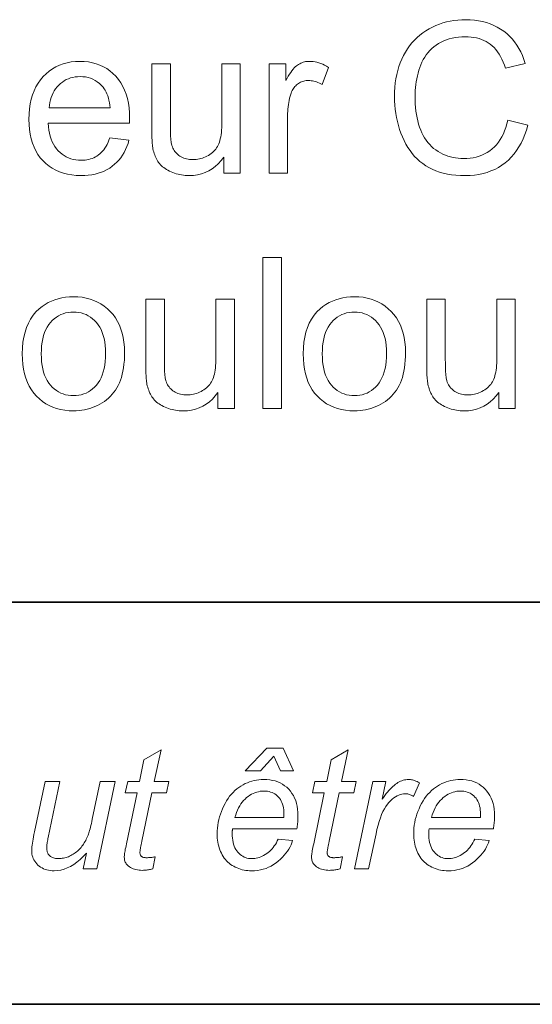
# Model space of a CAD drawing. Extents: x 10 to 410, y 10 to 287.
# Tile 8 of 20: x 334 to 342, y 10 to 26. Entities that reach past the tile are written whole.
import ezdxf

# ---------------------------------------------------------------- set-up
doc = ezdxf.new("R2010")
doc.units = 0

msp = doc.modelspace()

# ---------------------------------------------------------------- linework, layer by layer
at = {"color": 7, "lineweight": 35}
for p, q in [((409.96, 16.669), (269.696, 16.669)), ((365.393, 16.669), (269.696, 16.669)), ((10, 10), (410, 10))]:
    msp.add_line(p, q, dxfattribs=at)
at = {"color": 7, "lineweight": 13}
for points in [[(341.888, 24.657), (342.219, 24.573), (342.197, 24.494), (342.171, 24.418), (342.142, 24.346), (342.109, 24.278), (342.073, 24.214), (342.034, 24.154), (341.992, 24.097), (341.946, 24.045), (341.897, 23.996), (341.845, 23.952), (341.789, 23.911), (341.732, 23.875), (341.672, 23.842), (341.609, 23.815), (341.544, 23.791), (341.477, 23.772), (341.407, 23.757), (341.335, 23.746), (341.261, 23.74), (341.184, 23.738), (341.105, 23.739), (341.028, 23.744), (340.955, 23.752), (340.885, 23.764), (340.817, 23.779), (340.753, 23.797), (340.692, 23.818), (340.634, 23.843), (340.579, 23.871), (340.526, 23.902), (340.477, 23.937), (340.43, 23.974), (340.385, 24.014), (340.343, 24.057), (340.303, 24.104), (340.266, 24.153), (340.231, 24.205), (340.199, 24.26), (340.169, 24.318), (340.141, 24.379), (340.116, 24.442), (340.093, 24.505), (340.074, 24.57), (340.056, 24.636), (340.042, 24.702), (340.03, 24.77), (340.021, 24.838), (340.014, 24.908), (340.01, 24.978), (340.009, 25.049), (340.01, 25.126), (340.015, 25.201), (340.022, 25.274), (340.033, 25.345), (340.046, 25.415), (340.063, 25.482), (340.082, 25.547), (340.104, 25.61), (340.13, 25.671), (340.158, 25.73), (340.189, 25.787), (340.223, 25.841), (340.259, 25.892), (340.298, 25.94), (340.339, 25.986), (340.383, 26.029), (340.429, 26.069), (340.478, 26.106), (340.529, 26.14), (340.583, 26.172), (340.638, 26.201), (340.695, 26.226), (340.753, 26.249), (340.812, 26.268), (340.872, 26.285), (340.933, 26.299), (340.995, 26.309), (341.059, 26.317), (341.123, 26.321), (341.189, 26.323), (341.263, 26.321), (341.334, 26.315), (341.403, 26.306), (341.47, 26.292), (341.534, 26.275), (341.596, 26.254), (341.656, 26.229), (341.713, 26.201), (341.768, 26.168), (341.82, 26.132), (341.87, 26.092), (341.916, 26.049), (341.959, 26.003), (342, 25.954), (342.037, 25.902), (342.071, 25.847), (342.102, 25.788), (342.13, 25.727), (342.155, 25.662), (342.176, 25.595), (341.851, 25.518), (341.832, 25.571), (341.813, 25.621), (341.791, 25.668), (341.768, 25.712), (341.744, 25.754), (341.718, 25.792), (341.69, 25.827), (341.661, 25.86), (341.631, 25.889), (341.598, 25.915), (341.564, 25.939), (341.529, 25.96), (341.491, 25.979), (341.452, 25.995), (341.411, 26.009), (341.369, 26.02), (341.325, 26.029), (341.279, 26.035), (341.231, 26.039), (341.182, 26.04), (341.125, 26.038), (341.071, 26.034), (341.018, 26.027), (340.967, 26.018), (340.918, 26.005), (340.87, 25.99), (340.825, 25.972), (340.782, 25.951), (340.74, 25.928), (340.7, 25.902), (340.663, 25.873), (340.628, 25.843), (340.595, 25.81), (340.564, 25.776), (340.536, 25.74), (340.51, 25.702), (340.486, 25.662), (340.464, 25.62), (340.445, 25.576), (340.428, 25.531), (340.413, 25.484), (340.4, 25.437), (340.388, 25.39), (340.378, 25.342), (340.37, 25.294), (340.362, 25.246), (340.357, 25.198), (340.353, 25.149), (340.351, 25.1), (340.35, 25.051), (340.351, 24.988), (340.354, 24.926), (340.358, 24.867), (340.365, 24.809), (340.373, 24.752), (340.383, 24.697), (340.395, 24.644), (340.409, 24.592), (340.425, 24.542), (340.443, 24.494), (340.462, 24.447), (340.484, 24.404), (340.508, 24.362), (340.534, 24.323), (340.562, 24.286), (340.592, 24.252), (340.624, 24.22), (340.658, 24.19), (340.694, 24.163), (340.732, 24.138), (340.771, 24.116), (340.812, 24.096), (340.853, 24.078), (340.894, 24.063), (340.936, 24.05), (340.979, 24.039), (341.022, 24.031), (341.066, 24.025), (341.111, 24.022), (341.157, 24.021), (341.211, 24.022), (341.264, 24.027), (341.316, 24.035), (341.365, 24.046), (341.413, 24.061), (341.459, 24.078), (341.504, 24.099), (341.547, 24.123), (341.588, 24.15), (341.627, 24.181), (341.665, 24.215), (341.699, 24.251), (341.732, 24.291), (341.761, 24.334), (341.789, 24.38), (341.814, 24.429), (341.836, 24.481), (341.856, 24.537), (341.873, 24.595)], [(335.287, 24.363), (335.604, 24.324), (335.588, 24.27), (335.569, 24.218), (335.547, 24.169), (335.524, 24.122), (335.497, 24.077), (335.468, 24.035), (335.436, 23.996), (335.402, 23.959), (335.365, 23.925), (335.326, 23.893), (335.284, 23.864), (335.24, 23.837), (335.194, 23.814), (335.146, 23.795), (335.095, 23.778), (335.042, 23.764), (334.987, 23.753), (334.929, 23.745), (334.87, 23.741), (334.808, 23.739), (334.73, 23.742), (334.655, 23.749), (334.584, 23.761), (334.516, 23.778), (334.451, 23.8), (334.39, 23.827), (334.332, 23.859), (334.277, 23.896), (334.226, 23.937), (334.178, 23.984), (334.133, 24.035), (334.094, 24.09), (334.059, 24.149), (334.029, 24.211), (334.003, 24.278), (333.982, 24.349), (333.966, 24.423), (333.954, 24.502), (333.947, 24.584), (333.945, 24.67), (333.947, 24.76), (333.954, 24.845), (333.966, 24.926), (333.982, 25.003), (334.004, 25.076), (334.029, 25.145), (334.06, 25.21), (334.095, 25.271), (334.135, 25.327), (334.18, 25.38), (334.229, 25.428), (334.28, 25.471), (334.334, 25.509), (334.391, 25.541), (334.45, 25.569), (334.513, 25.592), (334.578, 25.609), (334.646, 25.622), (334.717, 25.63), (334.791, 25.632), (334.862, 25.63), (334.931, 25.622), (334.997, 25.61), (335.06, 25.593), (335.121, 25.57), (335.179, 25.543), (335.234, 25.511), (335.287, 25.474), (335.337, 25.432), (335.384, 25.385), (335.428, 25.333), (335.467, 25.278), (335.501, 25.218), (335.531, 25.155), (335.557, 25.087), (335.577, 25.016), (335.594, 24.94), (335.605, 24.86), (335.612, 24.777), (335.614, 24.689), (335.614, 24.683), (335.614, 24.677), (335.614, 24.67), (335.614, 24.663), (335.614, 24.655), (335.614, 24.647), (335.613, 24.638), (335.613, 24.628), (335.613, 24.618), (335.613, 24.607), (334.262, 24.607), (334.267, 24.549), (334.274, 24.493), (334.284, 24.441), (334.297, 24.391), (334.313, 24.344), (334.331, 24.3), (334.352, 24.258), (334.375, 24.219), (334.402, 24.183), (334.431, 24.15), (334.462, 24.12), (334.494, 24.093), (334.529, 24.069), (334.564, 24.049), (334.601, 24.031), (334.64, 24.017), (334.68, 24.006), (334.722, 23.998), (334.765, 23.993), (334.809, 23.992), (334.843, 23.993), (334.875, 23.995), (334.906, 24), (334.936, 24.006), (334.966, 24.014), (334.994, 24.024), (335.021, 24.035), (335.048, 24.048), (335.073, 24.063), (335.098, 24.08), (335.121, 24.099), (335.143, 24.12), (335.165, 24.143), (335.185, 24.168), (335.205, 24.195), (335.223, 24.225), (335.24, 24.256), (335.257, 24.29), (335.272, 24.326)], [(337.928, 23.78), (337.928, 25.591), (338.205, 25.591), (338.205, 25.317), (338.226, 25.354), (338.246, 25.389), (338.267, 25.42), (338.287, 25.45), (338.306, 25.477), (338.326, 25.501), (338.345, 25.522), (338.363, 25.541), (338.382, 25.557), (338.4, 25.571), (338.418, 25.582), (338.436, 25.593), (338.455, 25.602), (338.474, 25.61), (338.494, 25.617), (338.514, 25.622), (338.534, 25.627), (338.555, 25.63), (338.576, 25.632), (338.597, 25.632), (338.628, 25.631), (338.659, 25.628), (338.69, 25.623), (338.722, 25.616), (338.753, 25.607), (338.785, 25.597), (338.817, 25.584), (338.848, 25.569), (338.88, 25.552), (338.912, 25.533), (338.807, 25.248), (338.784, 25.261), (338.762, 25.272), (338.739, 25.282), (338.717, 25.291), (338.694, 25.298), (338.672, 25.304), (338.649, 25.309), (338.627, 25.312), (338.604, 25.314), (338.582, 25.315), (338.562, 25.314), (338.542, 25.313), (338.523, 25.31), (338.504, 25.305), (338.486, 25.3), (338.468, 25.293), (338.451, 25.285), (338.434, 25.276), (338.417, 25.266), (338.401, 25.254), (338.385, 25.242), (338.371, 25.228), (338.357, 25.214), (338.344, 25.199), (338.332, 25.182), (338.321, 25.165), (338.311, 25.147), (338.302, 25.128), (338.294, 25.107), (338.286, 25.086), (338.277, 25.053), (338.268, 25.02), (338.26, 24.985), (338.254, 24.951), (338.248, 24.915), (338.244, 24.879), (338.24, 24.842), (338.237, 24.805), (338.236, 24.767), (338.235, 24.728), (338.235, 23.78)], [(337.176, 23.78), (337.176, 24.046), (337.133, 23.988), (337.086, 23.936), (337.036, 23.89), (336.983, 23.85), (336.927, 23.816), (336.868, 23.788), (336.806, 23.767), (336.741, 23.752), (336.673, 23.742), (336.602, 23.739), (336.57, 23.74), (336.538, 23.742), (336.507, 23.745), (336.477, 23.749), (336.447, 23.755), (336.417, 23.761), (336.388, 23.769), (336.359, 23.779), (336.33, 23.789), (336.302, 23.801), (336.275, 23.813), (336.25, 23.826), (336.225, 23.84), (336.203, 23.855), (336.181, 23.87), (336.161, 23.886), (336.143, 23.902), (336.126, 23.919), (336.11, 23.937), (336.096, 23.955), (336.083, 23.974), (336.071, 23.994), (336.059, 24.015), (336.049, 24.036), (336.039, 24.058), (336.03, 24.082), (336.021, 24.106), (336.014, 24.13), (336.007, 24.156), (336.001, 24.183), (335.998, 24.202), (335.995, 24.223), (335.992, 24.246), (335.989, 24.272), (335.987, 24.299), (335.986, 24.329), (335.984, 24.361), (335.983, 24.395), (335.983, 24.431), (335.983, 24.469), (335.983, 25.591), (336.29, 25.591), (336.29, 24.587), (336.29, 24.54), (336.29, 24.497), (336.291, 24.457), (336.293, 24.42), (336.294, 24.386), (336.296, 24.355), (336.299, 24.327), (336.302, 24.303), (336.305, 24.281), (336.308, 24.263), (336.315, 24.239), (336.323, 24.216), (336.332, 24.195), (336.342, 24.174), (336.354, 24.155), (336.366, 24.136), (336.381, 24.119), (336.396, 24.102), (336.413, 24.087), (336.431, 24.073), (336.45, 24.06), (336.47, 24.048), (336.491, 24.037), (336.513, 24.028), (336.536, 24.021), (336.56, 24.015), (336.584, 24.01), (336.61, 24.006), (336.636, 24.004), (336.663, 24.004), (336.69, 24.004), (336.718, 24.006), (336.744, 24.01), (336.771, 24.015), (336.797, 24.021), (336.823, 24.029), (336.848, 24.038), (336.873, 24.049), (336.898, 24.061), (336.922, 24.074), (336.946, 24.089), (336.968, 24.105), (336.989, 24.121), (337.008, 24.139), (337.026, 24.158), (337.042, 24.178), (337.057, 24.199), (337.071, 24.22), (337.083, 24.243), (337.094, 24.267), (337.103, 24.293), (337.112, 24.32), (337.119, 24.35), (337.126, 24.382), (337.131, 24.416), (337.136, 24.453), (337.139, 24.492), (337.142, 24.533), (337.143, 24.576), (337.144, 24.621), (337.144, 25.591), (337.451, 25.591), (337.451, 23.78)], [(334.279, 24.86), (335.29, 24.86), (335.285, 24.904), (335.279, 24.947), (335.271, 24.986), (335.262, 25.024), (335.251, 25.06), (335.239, 25.093), (335.225, 25.124), (335.209, 25.152), (335.193, 25.178), (335.174, 25.202), (335.144, 25.236), (335.112, 25.266), (335.078, 25.293), (335.043, 25.316), (335.006, 25.335), (334.967, 25.351), (334.926, 25.364), (334.884, 25.373), (334.84, 25.378), (334.794, 25.38), (334.752, 25.378), (334.712, 25.374), (334.673, 25.367), (334.636, 25.357), (334.599, 25.344), (334.564, 25.329), (334.531, 25.31), (334.499, 25.289), (334.468, 25.265), (334.438, 25.238), (334.411, 25.209), (334.386, 25.178), (334.364, 25.145), (334.344, 25.11), (334.327, 25.073), (334.312, 25.034), (334.3, 24.993), (334.29, 24.951), (334.283, 24.906)], [(337.826, 19.878), (337.826, 22.378), (338.133, 22.378), (338.133, 19.878)], [(333.834, 20.784), (333.837, 20.882), (333.845, 20.975), (333.859, 21.062), (333.879, 21.145), (333.904, 21.222), (333.935, 21.294), (333.971, 21.36), (334.013, 21.422), (334.06, 21.478), (334.114, 21.529), (334.161, 21.567), (334.211, 21.602), (334.263, 21.632), (334.317, 21.658), (334.373, 21.68), (334.431, 21.698), (334.491, 21.712), (334.553, 21.722), (334.617, 21.728), (334.683, 21.73), (334.757, 21.728), (334.827, 21.721), (334.895, 21.708), (334.96, 21.691), (335.023, 21.669), (335.082, 21.642), (335.139, 21.61), (335.193, 21.574), (335.245, 21.532), (335.294, 21.486), (335.339, 21.435), (335.379, 21.38), (335.415, 21.322), (335.445, 21.26), (335.471, 21.194), (335.493, 21.125), (335.509, 21.052), (335.521, 20.975), (335.528, 20.894), (335.531, 20.81), (335.53, 20.741), (335.527, 20.676), (335.521, 20.613), (335.514, 20.554), (335.504, 20.497), (335.493, 20.444), (335.479, 20.393), (335.464, 20.346), (335.446, 20.301), (335.426, 20.26), (335.404, 20.22), (335.38, 20.183), (335.354, 20.147), (335.327, 20.114), (335.297, 20.082), (335.266, 20.051), (335.232, 20.023), (335.197, 19.996), (335.16, 19.971), (335.121, 19.948), (335.08, 19.927), (335.039, 19.908), (334.997, 19.892), (334.954, 19.877), (334.911, 19.865), (334.867, 19.855), (334.822, 19.847), (334.777, 19.842), (334.73, 19.839), (334.683, 19.837), (334.609, 19.84), (334.537, 19.847), (334.468, 19.859), (334.402, 19.877), (334.339, 19.898), (334.279, 19.925), (334.222, 19.957), (334.168, 19.994), (334.117, 20.035), (334.068, 20.081), (334.024, 20.132), (333.984, 20.187), (333.949, 20.247), (333.918, 20.311), (333.893, 20.379), (333.871, 20.451), (333.855, 20.528), (333.843, 20.609), (333.836, 20.694)], [(338.495, 20.784), (338.497, 20.882), (338.506, 20.975), (338.52, 21.062), (338.539, 21.145), (338.564, 21.222), (338.595, 21.294), (338.632, 21.36), (338.674, 21.422), (338.721, 21.478), (338.774, 21.529), (338.822, 21.567), (338.872, 21.602), (338.924, 21.632), (338.978, 21.658), (339.033, 21.68), (339.091, 21.698), (339.151, 21.712), (339.214, 21.722), (339.278, 21.728), (339.344, 21.73), (339.417, 21.728), (339.488, 21.721), (339.556, 21.708), (339.621, 21.691), (339.683, 21.669), (339.743, 21.642), (339.8, 21.61), (339.854, 21.574), (339.906, 21.532), (339.954, 21.486), (339.999, 21.435), (340.04, 21.38), (340.075, 21.322), (340.106, 21.26), (340.132, 21.194), (340.153, 21.125), (340.17, 21.052), (340.182, 20.975), (340.189, 20.894), (340.191, 20.81), (340.19, 20.741), (340.187, 20.676), (340.182, 20.613), (340.175, 20.554), (340.165, 20.497), (340.154, 20.444), (340.14, 20.393), (340.124, 20.346), (340.106, 20.301), (340.086, 20.26), (340.065, 20.22), (340.041, 20.183), (340.015, 20.147), (339.987, 20.114), (339.958, 20.082), (339.926, 20.051), (339.893, 20.023), (339.858, 19.996), (339.82, 19.971), (339.781, 19.948), (339.741, 19.927), (339.7, 19.908), (339.658, 19.892), (339.615, 19.877), (339.572, 19.865), (339.528, 19.855), (339.483, 19.847), (339.437, 19.842), (339.391, 19.839), (339.344, 19.837), (339.269, 19.84), (339.198, 19.847), (339.129, 19.859), (339.063, 19.877), (339, 19.898), (338.94, 19.925), (338.883, 19.957), (338.829, 19.994), (338.777, 20.035), (338.729, 20.081), (338.684, 20.132), (338.645, 20.187), (338.609, 20.247), (338.579, 20.311), (338.553, 20.379), (338.532, 20.451), (338.516, 20.528), (338.504, 20.609), (338.497, 20.694)], [(337.077, 19.878), (337.077, 20.144), (337.034, 20.086), (336.987, 20.034), (336.937, 19.988), (336.884, 19.948), (336.828, 19.914), (336.769, 19.887), (336.707, 19.865), (336.642, 19.85), (336.574, 19.841), (336.503, 19.837), (336.471, 19.838), (336.439, 19.84), (336.408, 19.843), (336.378, 19.847), (336.348, 19.853), (336.318, 19.86), (336.289, 19.868), (336.26, 19.877), (336.231, 19.887), (336.203, 19.899), (336.176, 19.911), (336.151, 19.925), (336.127, 19.939), (336.104, 19.953), (336.082, 19.968), (336.062, 19.984), (336.044, 20), (336.027, 20.017), (336.011, 20.035), (335.997, 20.053), (335.984, 20.072), (335.972, 20.092), (335.96, 20.113), (335.95, 20.134), (335.94, 20.157), (335.931, 20.18), (335.922, 20.204), (335.915, 20.229), (335.908, 20.254), (335.902, 20.281), (335.899, 20.3), (335.896, 20.321), (335.893, 20.345), (335.89, 20.37), (335.888, 20.398), (335.887, 20.427), (335.885, 20.459), (335.884, 20.493), (335.884, 20.529), (335.884, 20.567), (335.884, 21.689), (336.191, 21.689), (336.191, 20.685), (336.191, 20.639), (336.191, 20.595), (336.192, 20.555), (336.194, 20.518), (336.195, 20.484), (336.197, 20.453), (336.2, 20.425), (336.203, 20.401), (336.206, 20.379), (336.209, 20.361), (336.216, 20.337), (336.224, 20.315), (336.233, 20.293), (336.243, 20.272), (336.255, 20.253), (336.268, 20.234), (336.282, 20.217), (336.297, 20.201), (336.314, 20.185), (336.332, 20.171), (336.351, 20.158), (336.371, 20.146), (336.392, 20.136), (336.414, 20.127), (336.437, 20.119), (336.461, 20.113), (336.485, 20.108), (336.511, 20.105), (336.537, 20.103), (336.564, 20.102), (336.592, 20.103), (336.619, 20.105), (336.645, 20.108), (336.672, 20.113), (336.698, 20.12), (336.724, 20.127), (336.749, 20.136), (336.774, 20.147), (336.799, 20.159), (336.823, 20.173), (336.847, 20.187), (336.869, 20.203), (336.89, 20.22), (336.909, 20.237), (336.927, 20.256), (336.943, 20.276), (336.958, 20.297), (336.972, 20.319), (336.984, 20.341), (336.995, 20.365), (337.004, 20.391), (337.013, 20.418), (337.02, 20.448), (337.027, 20.48), (337.032, 20.515), (337.037, 20.551), (337.04, 20.59), (337.043, 20.631), (337.045, 20.674), (337.045, 20.719), (337.045, 21.689), (337.352, 21.689), (337.352, 19.878)], [(341.738, 19.878), (341.738, 20.144), (341.694, 20.086), (341.647, 20.034), (341.598, 19.988), (341.545, 19.948), (341.489, 19.914), (341.43, 19.887), (341.368, 19.865), (341.303, 19.85), (341.234, 19.841), (341.163, 19.837), (341.132, 19.838), (341.1, 19.84), (341.069, 19.843), (341.039, 19.847), (341.008, 19.853), (340.979, 19.86), (340.949, 19.868), (340.921, 19.877), (340.892, 19.887), (340.864, 19.899), (340.837, 19.911), (340.811, 19.925), (340.787, 19.939), (340.764, 19.953), (340.743, 19.968), (340.723, 19.984), (340.705, 20), (340.688, 20.017), (340.672, 20.035), (340.658, 20.053), (340.645, 20.072), (340.632, 20.092), (340.621, 20.113), (340.61, 20.134), (340.6, 20.157), (340.591, 20.18), (340.583, 20.204), (340.576, 20.229), (340.569, 20.254), (340.563, 20.281), (340.56, 20.3), (340.556, 20.321), (340.554, 20.345), (340.551, 20.37), (340.549, 20.398), (340.547, 20.427), (340.546, 20.459), (340.545, 20.493), (340.545, 20.529), (340.544, 20.567), (340.544, 21.689), (340.851, 21.689), (340.851, 20.685), (340.852, 20.639), (340.852, 20.595), (340.853, 20.555), (340.854, 20.518), (340.856, 20.484), (340.858, 20.453), (340.861, 20.425), (340.863, 20.401), (340.867, 20.379), (340.87, 20.361), (340.877, 20.337), (340.884, 20.315), (340.893, 20.293), (340.904, 20.272), (340.915, 20.253), (340.928, 20.234), (340.942, 20.217), (340.958, 20.201), (340.975, 20.185), (340.993, 20.171), (341.012, 20.158), (341.032, 20.146), (341.053, 20.136), (341.075, 20.127), (341.098, 20.119), (341.121, 20.113), (341.146, 20.108), (341.171, 20.105), (341.198, 20.103), (341.225, 20.102), (341.252, 20.103), (341.279, 20.105), (341.306, 20.108), (341.333, 20.113), (341.359, 20.12), (341.384, 20.127), (341.41, 20.136), (341.435, 20.147), (341.46, 20.159), (341.484, 20.173), (341.507, 20.187), (341.53, 20.203), (341.55, 20.22), (341.57, 20.237), (341.587, 20.256), (341.604, 20.276), (341.619, 20.297), (341.632, 20.319), (341.645, 20.341), (341.655, 20.365), (341.665, 20.391), (341.673, 20.418), (341.681, 20.448), (341.688, 20.48), (341.693, 20.515), (341.698, 20.551), (341.701, 20.59), (341.704, 20.631), (341.705, 20.674), (341.706, 20.719), (341.706, 21.689), (342.013, 21.689), (342.013, 19.878)], [(334.149, 20.784), (334.151, 20.716), (334.155, 20.652), (334.163, 20.591), (334.174, 20.534), (334.187, 20.48), (334.204, 20.429), (334.224, 20.383), (334.247, 20.339), (334.272, 20.299), (334.301, 20.263), (334.332, 20.23), (334.365, 20.201), (334.399, 20.175), (334.435, 20.152), (334.473, 20.133), (334.512, 20.118), (334.552, 20.105), (334.594, 20.097), (334.638, 20.092), (334.683, 20.09), (334.728, 20.092), (334.771, 20.097), (334.813, 20.106), (334.854, 20.118), (334.892, 20.133), (334.93, 20.153), (334.965, 20.175), (335, 20.201), (335.032, 20.231), (335.063, 20.264), (335.092, 20.3), (335.118, 20.341), (335.141, 20.385), (335.161, 20.432), (335.177, 20.483), (335.191, 20.538), (335.202, 20.597), (335.209, 20.659), (335.214, 20.725), (335.215, 20.794), (335.214, 20.86), (335.209, 20.922), (335.201, 20.981), (335.191, 21.037), (335.177, 21.089), (335.16, 21.139), (335.14, 21.185), (335.118, 21.227), (335.092, 21.267), (335.063, 21.303), (335.031, 21.336), (334.999, 21.366), (334.964, 21.391), (334.929, 21.414), (334.891, 21.433), (334.853, 21.449), (334.813, 21.461), (334.771, 21.469), (334.728, 21.475), (334.683, 21.476), (334.638, 21.475), (334.594, 21.469), (334.552, 21.461), (334.512, 21.449), (334.473, 21.433), (334.435, 21.414), (334.399, 21.392), (334.365, 21.366), (334.332, 21.337), (334.301, 21.304), (334.272, 21.268), (334.247, 21.228), (334.224, 21.185), (334.204, 21.138), (334.187, 21.088), (334.174, 21.034), (334.163, 20.977), (334.155, 20.916), (334.151, 20.852)], [(338.81, 20.784), (338.812, 20.716), (338.816, 20.652), (338.824, 20.591), (338.834, 20.534), (338.848, 20.48), (338.865, 20.429), (338.884, 20.383), (338.907, 20.339), (338.933, 20.299), (338.962, 20.263), (338.993, 20.23), (339.026, 20.201), (339.06, 20.175), (339.096, 20.152), (339.133, 20.133), (339.172, 20.118), (339.213, 20.105), (339.255, 20.097), (339.299, 20.092), (339.344, 20.09), (339.389, 20.092), (339.432, 20.097), (339.474, 20.106), (339.514, 20.118), (339.553, 20.133), (339.59, 20.153), (339.626, 20.175), (339.66, 20.201), (339.693, 20.231), (339.724, 20.264), (339.753, 20.3), (339.779, 20.341), (339.801, 20.385), (339.821, 20.432), (339.838, 20.483), (339.852, 20.538), (339.862, 20.597), (339.87, 20.659), (339.874, 20.725), (339.876, 20.794), (339.874, 20.86), (339.87, 20.922), (339.862, 20.981), (339.851, 21.037), (339.838, 21.089), (339.821, 21.139), (339.801, 21.185), (339.778, 21.227), (339.752, 21.267), (339.723, 21.303), (339.692, 21.336), (339.659, 21.366), (339.625, 21.391), (339.589, 21.414), (339.552, 21.433), (339.513, 21.449), (339.473, 21.461), (339.432, 21.469), (339.388, 21.475), (339.344, 21.476), (339.299, 21.475), (339.255, 21.469), (339.213, 21.461), (339.172, 21.449), (339.133, 21.433), (339.096, 21.414), (339.06, 21.392), (339.026, 21.366), (338.993, 21.337), (338.962, 21.304), (338.933, 21.268), (338.907, 21.228), (338.884, 21.185), (338.865, 21.138), (338.848, 21.088), (338.834, 21.034), (338.824, 20.977), (338.816, 20.916), (338.812, 20.852)], [(336.039, 12.446), (335.998, 12.245), (335.98, 12.24), (335.963, 12.236), (335.945, 12.233), (335.928, 12.23), (335.911, 12.227), (335.894, 12.225), (335.877, 12.223), (335.86, 12.222), (335.843, 12.222), (335.826, 12.221), (335.797, 12.222), (335.77, 12.224), (335.743, 12.228), (335.718, 12.233), (335.694, 12.239), (335.671, 12.247), (335.649, 12.257), (335.629, 12.268), (335.61, 12.28), (335.592, 12.294), (335.579, 12.305), (335.568, 12.317), (335.558, 12.33), (335.55, 12.344), (335.542, 12.358), (335.537, 12.373), (335.532, 12.389), (335.529, 12.406), (335.527, 12.424), (335.526, 12.442), (335.526, 12.453), (335.527, 12.466), (335.529, 12.482), (335.532, 12.5), (335.535, 12.521), (335.539, 12.544), (335.543, 12.57), (335.549, 12.598), (335.555, 12.629), (335.562, 12.662), (335.738, 13.504), (335.542, 13.504), (335.582, 13.695), (335.777, 13.695), (335.852, 14.051), (336.135, 14.221), (336.024, 13.695), (336.267, 13.695), (336.226, 13.504), (335.984, 13.504), (335.817, 12.703), (335.811, 12.674), (335.805, 12.647), (335.801, 12.622), (335.797, 12.6), (335.793, 12.581), (335.79, 12.564), (335.788, 12.549), (335.787, 12.537), (335.786, 12.527), (335.785, 12.52), (335.786, 12.512), (335.786, 12.503), (335.788, 12.496), (335.789, 12.488), (335.792, 12.482), (335.794, 12.475), (335.798, 12.469), (335.801, 12.463), (335.806, 12.458), (335.811, 12.453), (335.816, 12.449), (335.822, 12.445), (335.829, 12.441), (335.836, 12.438), (335.844, 12.436), (335.852, 12.434), (335.862, 12.432), (335.871, 12.431), (335.882, 12.43), (335.893, 12.43), (335.909, 12.43), (335.925, 12.431), (335.941, 12.432), (335.956, 12.433), (335.97, 12.434), (335.985, 12.436), (335.999, 12.438), (336.013, 12.441), (336.026, 12.443)], [(337.529, 13.871), (337.89, 14.246), (338.163, 14.246), (338.332, 13.871), (338.117, 13.871), (338.008, 14.114), (337.783, 13.871)], [(339.145, 12.446), (339.105, 12.245), (339.087, 12.24), (339.069, 12.236), (339.052, 12.233), (339.034, 12.23), (339.017, 12.227), (339, 12.225), (338.983, 12.223), (338.966, 12.222), (338.949, 12.222), (338.933, 12.221), (338.904, 12.222), (338.876, 12.224), (338.85, 12.228), (338.824, 12.233), (338.8, 12.239), (338.777, 12.247), (338.756, 12.257), (338.735, 12.268), (338.716, 12.28), (338.698, 12.294), (338.686, 12.305), (338.674, 12.317), (338.665, 12.33), (338.656, 12.344), (338.649, 12.358), (338.643, 12.373), (338.638, 12.389), (338.635, 12.406), (338.633, 12.424), (338.633, 12.442), (338.633, 12.453), (338.634, 12.466), (338.636, 12.482), (338.638, 12.5), (338.641, 12.521), (338.645, 12.544), (338.65, 12.57), (338.655, 12.598), (338.661, 12.629), (338.668, 12.662), (338.844, 13.504), (338.649, 13.504), (338.688, 13.695), (338.884, 13.695), (338.959, 14.051), (339.241, 14.221), (339.13, 13.695), (339.373, 13.695), (339.332, 13.504), (339.091, 13.504), (338.923, 12.703), (338.917, 12.674), (338.912, 12.647), (338.907, 12.622), (338.903, 12.6), (338.9, 12.581), (338.897, 12.564), (338.895, 12.549), (338.893, 12.537), (338.892, 12.527), (338.892, 12.52), (338.892, 12.512), (338.893, 12.503), (338.894, 12.496), (338.896, 12.488), (338.898, 12.482), (338.901, 12.475), (338.904, 12.469), (338.908, 12.463), (338.912, 12.458), (338.917, 12.453), (338.922, 12.449), (338.928, 12.445), (338.935, 12.441), (338.942, 12.438), (338.95, 12.436), (338.959, 12.434), (338.968, 12.432), (338.978, 12.431), (338.988, 12.43), (338.999, 12.43), (339.016, 12.43), (339.031, 12.431), (339.047, 12.432), (339.062, 12.433), (339.077, 12.434), (339.091, 12.436), (339.105, 12.438), (339.119, 12.441), (339.132, 12.443)], [(338.079, 12.738), (338.319, 12.714), (338.307, 12.678), (338.293, 12.643), (338.276, 12.608), (338.256, 12.574), (338.233, 12.54), (338.208, 12.506), (338.18, 12.472), (338.15, 12.439), (338.117, 12.407), (338.081, 12.374), (338.043, 12.344), (338.003, 12.316), (337.962, 12.292), (337.92, 12.271), (337.877, 12.253), (337.831, 12.239), (337.785, 12.228), (337.737, 12.22), (337.687, 12.215), (337.637, 12.213), (337.605, 12.214), (337.573, 12.216), (337.542, 12.22), (337.512, 12.225), (337.482, 12.232), (337.453, 12.24), (337.424, 12.25), (337.396, 12.261), (337.368, 12.273), (337.341, 12.288), (337.315, 12.303), (337.29, 12.32), (337.266, 12.338), (337.244, 12.358), (337.223, 12.379), (337.203, 12.401), (337.185, 12.425), (337.167, 12.45), (337.151, 12.476), (337.137, 12.504), (337.123, 12.533), (337.111, 12.562), (337.101, 12.592), (337.092, 12.624), (337.084, 12.656), (337.078, 12.688), (337.073, 12.722), (337.069, 12.756), (337.067, 12.791), (337.066, 12.827), (337.067, 12.874), (337.071, 12.921), (337.076, 12.968), (337.084, 13.015), (337.094, 13.061), (337.106, 13.107), (337.12, 13.152), (337.137, 13.198), (337.155, 13.243), (337.176, 13.288), (337.199, 13.331), (337.223, 13.372), (337.248, 13.411), (337.274, 13.448), (337.302, 13.482), (337.331, 13.514), (337.362, 13.544), (337.393, 13.571), (337.426, 13.596), (337.461, 13.619), (337.496, 13.64), (337.532, 13.658), (337.568, 13.674), (337.605, 13.688), (337.642, 13.7), (337.68, 13.71), (337.719, 13.718), (337.758, 13.723), (337.798, 13.726), (337.839, 13.727), (337.889, 13.726), (337.938, 13.721), (337.985, 13.713), (338.029, 13.702), (338.072, 13.687), (338.112, 13.67), (338.15, 13.649), (338.186, 13.624), (338.221, 13.597), (338.253, 13.567), (338.282, 13.533), (338.308, 13.497), (338.332, 13.459), (338.352, 13.419), (338.369, 13.376), (338.383, 13.331), (338.393, 13.284), (338.401, 13.234), (338.406, 13.182), (338.407, 13.127), (338.407, 13.106), (338.407, 13.084), (338.406, 13.063), (338.404, 13.041), (338.403, 13.019), (338.401, 12.998), (338.398, 12.976), (338.395, 12.953), (338.392, 12.931), (338.388, 12.909), (337.321, 12.909), (337.32, 12.901), (337.319, 12.892), (337.319, 12.884), (337.318, 12.876), (337.317, 12.869), (337.317, 12.861), (337.316, 12.854), (337.316, 12.847), (337.316, 12.839), (337.316, 12.833), (337.317, 12.793), (337.32, 12.755), (337.324, 12.719), (337.331, 12.685), (337.339, 12.653), (337.35, 12.623), (337.362, 12.595), (337.376, 12.569), (337.392, 12.545), (337.409, 12.522), (337.429, 12.502), (337.448, 12.484), (337.469, 12.468), (337.491, 12.454), (337.513, 12.442), (337.537, 12.432), (337.561, 12.425), (337.586, 12.419), (337.611, 12.416), (337.638, 12.415), (337.663, 12.416), (337.689, 12.418), (337.714, 12.423), (337.739, 12.428), (337.764, 12.436), (337.789, 12.445), (337.814, 12.456), (337.838, 12.468), (337.863, 12.482), (337.888, 12.498), (337.912, 12.516), (337.935, 12.535), (337.956, 12.555), (337.977, 12.577), (337.997, 12.6), (338.015, 12.625), (338.033, 12.651), (338.049, 12.679), (338.064, 12.708)], [(339.345, 12.246), (339.647, 13.695), (339.866, 13.695), (339.804, 13.399), (339.827, 13.431), (339.849, 13.462), (339.871, 13.492), (339.893, 13.519), (339.915, 13.545), (339.937, 13.569), (339.959, 13.591), (339.98, 13.611), (340.002, 13.63), (340.023, 13.647), (340.045, 13.662), (340.066, 13.676), (340.088, 13.688), (340.11, 13.699), (340.132, 13.707), (340.154, 13.715), (340.176, 13.72), (340.198, 13.724), (340.22, 13.727), (340.242, 13.727), (340.257, 13.727), (340.273, 13.725), (340.29, 13.723), (340.307, 13.719), (340.325, 13.714), (340.343, 13.708), (340.362, 13.701), (340.382, 13.693), (340.403, 13.684), (340.424, 13.674), (340.323, 13.445), (340.31, 13.454), (340.297, 13.462), (340.283, 13.469), (340.27, 13.475), (340.256, 13.48), (340.241, 13.484), (340.227, 13.487), (340.212, 13.49), (340.197, 13.491), (340.182, 13.491), (340.156, 13.49), (340.13, 13.486), (340.104, 13.478), (340.078, 13.468), (340.051, 13.455), (340.024, 13.439), (339.997, 13.421), (339.971, 13.399), (339.943, 13.374), (339.916, 13.347), (339.89, 13.316), (339.864, 13.28), (339.84, 13.239), (339.816, 13.194), (339.794, 13.145), (339.774, 13.09), (339.754, 13.031), (339.736, 12.968), (339.718, 12.9), (339.702, 12.827), (339.579, 12.246)], [(341.339, 12.738), (341.579, 12.714), (341.568, 12.678), (341.553, 12.643), (341.536, 12.608), (341.516, 12.574), (341.494, 12.54), (341.469, 12.506), (341.441, 12.472), (341.41, 12.439), (341.377, 12.407), (341.341, 12.374), (341.303, 12.344), (341.264, 12.316), (341.223, 12.292), (341.181, 12.271), (341.137, 12.253), (341.092, 12.239), (341.045, 12.228), (340.997, 12.22), (340.948, 12.215), (340.897, 12.213), (340.865, 12.214), (340.834, 12.216), (340.803, 12.22), (340.773, 12.225), (340.743, 12.232), (340.714, 12.24), (340.685, 12.25), (340.657, 12.261), (340.629, 12.273), (340.602, 12.288), (340.576, 12.303), (340.551, 12.32), (340.527, 12.338), (340.505, 12.358), (340.483, 12.379), (340.464, 12.401), (340.445, 12.425), (340.428, 12.45), (340.412, 12.476), (340.397, 12.504), (340.384, 12.533), (340.372, 12.562), (340.361, 12.592), (340.352, 12.624), (340.344, 12.656), (340.338, 12.688), (340.333, 12.722), (340.33, 12.756), (340.328, 12.791), (340.327, 12.827), (340.328, 12.874), (340.331, 12.921), (340.337, 12.968), (340.344, 13.015), (340.354, 13.061), (340.366, 13.107), (340.381, 13.152), (340.397, 13.198), (340.416, 13.243), (340.437, 13.288), (340.459, 13.331), (340.483, 13.372), (340.508, 13.411), (340.535, 13.448), (340.563, 13.482), (340.592, 13.514), (340.622, 13.544), (340.654, 13.571), (340.687, 13.596), (340.721, 13.619), (340.756, 13.64), (340.792, 13.658), (340.829, 13.674), (340.865, 13.688), (340.903, 13.7), (340.941, 13.71), (340.98, 13.718), (341.019, 13.723), (341.059, 13.726), (341.099, 13.727), (341.15, 13.726), (341.199, 13.721), (341.245, 13.713), (341.29, 13.702), (341.332, 13.687), (341.373, 13.67), (341.411, 13.649), (341.447, 13.624), (341.481, 13.597), (341.513, 13.567), (341.543, 13.533), (341.569, 13.497), (341.592, 13.459), (341.612, 13.419), (341.629, 13.376), (341.643, 13.331), (341.654, 13.284), (341.662, 13.234), (341.666, 13.182), (341.668, 13.127), (341.668, 13.106), (341.667, 13.084), (341.666, 13.063), (341.665, 13.041), (341.663, 13.019), (341.661, 12.998), (341.659, 12.976), (341.656, 12.953), (341.652, 12.931), (341.649, 12.909), (340.582, 12.909), (340.581, 12.901), (340.58, 12.892), (340.579, 12.884), (340.579, 12.876), (340.578, 12.869), (340.577, 12.861), (340.577, 12.854), (340.577, 12.847), (340.577, 12.839), (340.577, 12.833), (340.577, 12.793), (340.58, 12.755), (340.585, 12.719), (340.591, 12.685), (340.6, 12.653), (340.61, 12.623), (340.622, 12.595), (340.636, 12.569), (340.652, 12.545), (340.67, 12.522), (340.689, 12.502), (340.709, 12.484), (340.73, 12.468), (340.751, 12.454), (340.774, 12.442), (340.797, 12.432), (340.821, 12.425), (340.846, 12.419), (340.872, 12.416), (340.899, 12.415), (340.924, 12.416), (340.949, 12.418), (340.974, 12.423), (340.999, 12.428), (341.024, 12.436), (341.049, 12.445), (341.074, 12.456), (341.099, 12.468), (341.124, 12.482), (341.148, 12.498), (341.172, 12.516), (341.195, 12.535), (341.217, 12.555), (341.238, 12.577), (341.257, 12.6), (341.276, 12.625), (341.293, 12.651), (341.31, 12.679), (341.325, 12.708)], [(334.897, 12.508), (334.845, 12.452), (334.792, 12.402), (334.74, 12.358), (334.687, 12.319), (334.634, 12.287), (334.58, 12.26), (334.526, 12.24), (334.472, 12.225), (334.418, 12.216), (334.364, 12.213), (334.331, 12.214), (334.299, 12.217), (334.269, 12.222), (334.24, 12.229), (334.212, 12.237), (334.186, 12.248), (334.161, 12.26), (334.137, 12.275), (334.114, 12.291), (334.093, 12.309), (334.073, 12.329), (334.056, 12.35), (334.04, 12.371), (334.027, 12.393), (334.016, 12.416), (334.006, 12.44), (333.999, 12.465), (333.994, 12.491), (333.991, 12.517), (333.99, 12.545), (333.99, 12.564), (333.992, 12.586), (333.994, 12.611), (333.997, 12.639), (334.002, 12.669), (334.007, 12.702), (334.013, 12.737), (334.02, 12.775), (334.027, 12.815), (334.036, 12.858), (334.211, 13.695), (334.458, 13.695), (334.264, 12.768), (334.259, 12.746), (334.255, 12.724), (334.252, 12.704), (334.248, 12.684), (334.246, 12.665), (334.243, 12.648), (334.242, 12.631), (334.241, 12.616), (334.24, 12.602), (334.24, 12.588), (334.24, 12.572), (334.242, 12.557), (334.244, 12.542), (334.248, 12.529), (334.252, 12.516), (334.258, 12.503), (334.264, 12.491), (334.271, 12.481), (334.28, 12.47), (334.289, 12.461), (334.3, 12.452), (334.311, 12.444), (334.323, 12.437), (334.337, 12.432), (334.351, 12.427), (334.366, 12.422), (334.382, 12.419), (334.399, 12.417), (334.417, 12.416), (334.436, 12.415), (334.457, 12.416), (334.477, 12.417), (334.498, 12.42), (334.518, 12.423), (334.539, 12.428), (334.559, 12.433), (334.579, 12.44), (334.599, 12.447), (334.619, 12.456), (334.639, 12.466), (334.658, 12.476), (334.677, 12.487), (334.696, 12.499), (334.713, 12.512), (334.731, 12.525), (334.747, 12.539), (334.764, 12.554), (334.779, 12.569), (334.795, 12.585), (334.809, 12.602), (334.823, 12.619), (334.837, 12.638), (334.85, 12.656), (334.862, 12.676), (334.874, 12.696), (334.886, 12.716), (334.896, 12.738), (334.907, 12.76), (334.917, 12.782), (334.926, 12.805), (334.932, 12.821), (334.938, 12.84), (334.945, 12.86), (334.951, 12.883), (334.958, 12.909), (334.965, 12.936), (334.973, 12.966), (334.98, 12.998), (334.988, 13.032), (334.995, 13.069), (335.126, 13.695), (335.373, 13.695), (335.07, 12.246), (334.843, 12.246)], [(337.361, 13.097), (338.174, 13.097), (338.174, 13.105), (338.175, 13.112), (338.175, 13.118), (338.175, 13.124), (338.175, 13.13), (338.175, 13.135), (338.175, 13.14), (338.175, 13.144), (338.175, 13.148), (338.175, 13.152), (338.175, 13.188), (338.172, 13.223), (338.167, 13.255), (338.161, 13.286), (338.152, 13.316), (338.142, 13.343), (338.13, 13.369), (338.116, 13.393), (338.1, 13.416), (338.083, 13.436), (338.064, 13.455), (338.043, 13.472), (338.022, 13.487), (338, 13.5), (337.977, 13.51), (337.952, 13.519), (337.927, 13.526), (337.9, 13.531), (337.873, 13.534), (337.844, 13.535), (337.813, 13.534), (337.782, 13.531), (337.752, 13.525), (337.722, 13.518), (337.693, 13.508), (337.664, 13.496), (337.636, 13.482), (337.609, 13.465), (337.582, 13.447), (337.555, 13.426), (337.53, 13.403), (337.506, 13.378), (337.483, 13.351), (337.462, 13.321), (337.442, 13.289), (337.423, 13.255), (337.405, 13.219), (337.389, 13.181), (337.374, 13.14)], [(340.622, 13.097), (341.435, 13.097), (341.435, 13.105), (341.435, 13.112), (341.435, 13.118), (341.436, 13.124), (341.436, 13.13), (341.436, 13.135), (341.436, 13.14), (341.436, 13.144), (341.436, 13.148), (341.436, 13.152), (341.435, 13.188), (341.432, 13.223), (341.428, 13.255), (341.421, 13.286), (341.413, 13.316), (341.403, 13.343), (341.391, 13.369), (341.377, 13.393), (341.361, 13.416), (341.343, 13.436), (341.324, 13.455), (341.304, 13.472), (341.283, 13.487), (341.261, 13.5), (341.237, 13.51), (341.213, 13.519), (341.187, 13.526), (341.161, 13.531), (341.133, 13.534), (341.105, 13.535), (341.073, 13.534), (341.042, 13.531), (341.012, 13.525), (340.982, 13.518), (340.953, 13.508), (340.925, 13.496), (340.897, 13.482), (340.869, 13.465), (340.842, 13.447), (340.816, 13.426), (340.791, 13.403), (340.767, 13.378), (340.744, 13.351), (340.722, 13.321), (340.702, 13.289), (340.683, 13.255), (340.666, 13.219), (340.65, 13.181), (340.635, 13.14)]]:
    msp.add_lwpolyline(points, close=True, dxfattribs=at)

doc.saveas('drawing.dxf')
